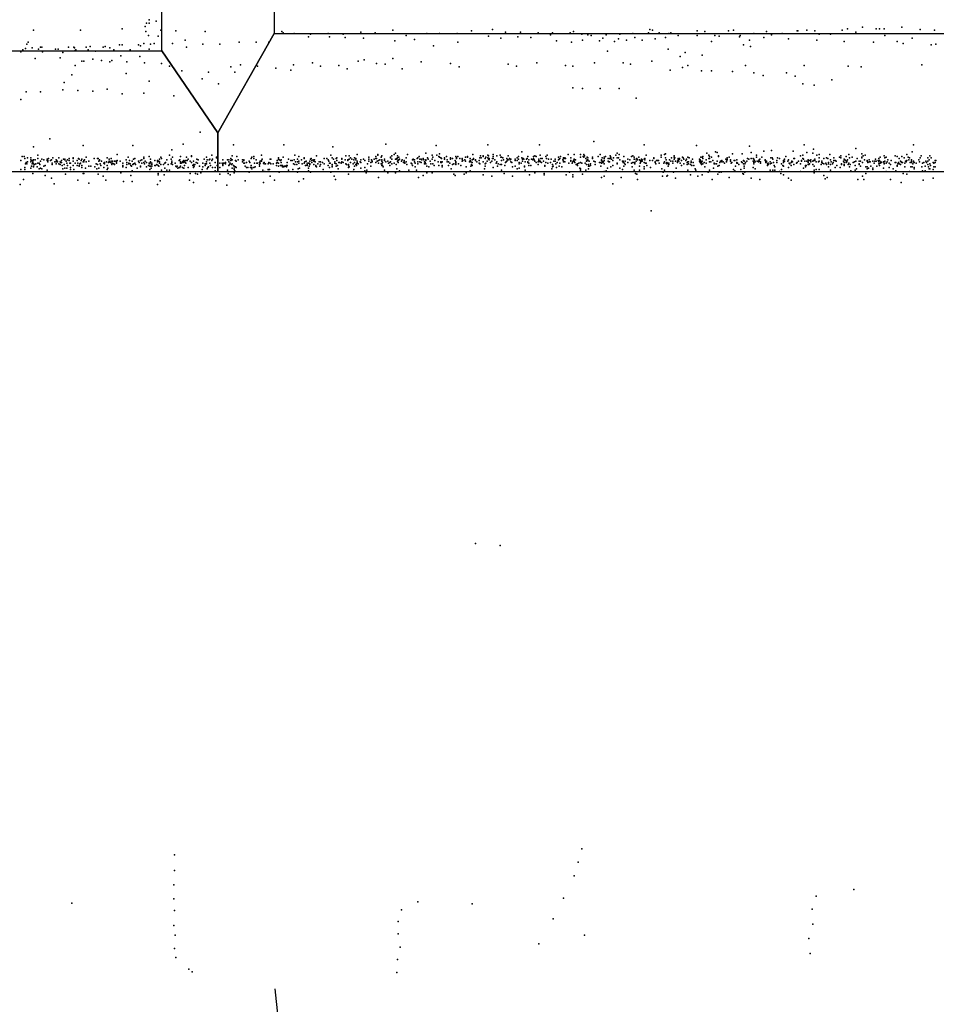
# Model space of a CAD drawing. Header units: millimetres. Extents: x -42542 to 45243, y -38526 to 67765.
# Tile 48 of 71: x -9252 to -7904, y 11450 to 12898. Entities that reach past the tile are written whole.
import ezdxf

# ---------------------------------------------------------------- set-up
doc = ezdxf.new("R2010")
doc.units = ezdxf.units.MM
for name, color, linetype in [('P', 9, 'Continuous'), ('PANOS', 10, 'Continuous'), ('ROOMS', 1, 'Continuous'), ('WALLS', 3, 'Continuous')]:
    doc.layers.add(name, color=color, linetype=linetype)

msp = doc.modelspace()

# ---------------------------------------------------------------- linework, layer by layer
at = {"layer": 'P'}
for p in [(-9065, 12893), (-9061, 12898), (-9061, 12893), (-9051, 12896), (-9231, 12883), (-9162, 12883), (-9101, 12885), (-9067, 12888), (-9066, 12881), (-9062, 12875), (-9048, 12874), (-9044, 12883), (-9022, 12882), (-8979, 12881), (-8866, 12881), (-8864, 12879), (-8848, 12878), (-8824, 12877), (-8798, 12878), (-8776, 12877), (-8750, 12880), (-8729, 12879), (-8703, 12883), (-8683, 12875), (-8653, 12878), (-8634, 12878), (-8608, 12878), (-8587, 12882), (-8562, 12874), (-8556, 12884), (-8537, 12880), (-8515, 12880), (-8489, 12879), (-8471, 12876), (-8468, 12879), (-8442, 12879), (-8437, 12881), (-8425, 12877), (-8416, 12876), (-8411, 12875), (-8389, 12876), (-8369, 12877), (-8350, 12878), (-8327, 12879), (-8325, 12884), (-8321, 12883), (-8311, 12879), (-8297, 12878), (-8294, 12879), (-8283, 12875), (-8255, 12882), (-8255, 12875), (-8244, 12881), (-8229, 12875), (-8223, 12874), (-8209, 12882), (-8202, 12883), (-8192, 12875), (-8172, 12878), (-8153, 12881), (-8146, 12876), (-8130, 12878), (-8108, 12882), (-8107, 12882), (-8094, 12883), (-8082, 12882), (-8076, 12877), (-8059, 12877), (-8042, 12883), (-8034, 12885), (-8022, 12880), (-8012, 12887), (-7992, 12885), (-7987, 12885), (-7980, 12885), (-7979, 12875), (-7954, 12887), (-7927, 12884), (-7906, 12883), (-9241, 12862), (-9239, 12865), (-9105, 12861), (-9101, 12861), (-9077, 12861), (-9074, 12860), (-9069, 12863), (-9059, 12862), (-9054, 12863), (-9027, 12863), (-9008, 12868), (-8982, 12862), (-8957, 12862), (-8929, 12865), (-8904, 12865), (-8885, 12865), (-8827, 12873), (-8796, 12873), (-8773, 12872), (-8746, 12871), (-8700, 12867), (-8671, 12869), (-8643, 12860), (-8607, 12865), (-8544, 12871), (-8519, 12873), (-8500, 12872), (-8462, 12867), (-8440, 12865), (-8424, 12868), (-8399, 12867), (-8394, 12871), (-8377, 12866), (-8371, 12870), (-8359, 12868), (-8347, 12872), (-8336, 12868), (-8317, 12870), (-8302, 12872), (-8234, 12866), (-8193, 12873), (-8187, 12861), (-8178, 12868), (-8157, 12872), (-8121, 12870), (-8079, 12868), (-8039, 12866), (-7996, 12865), (-7961, 12866), (-7952, 12863), (-7939, 12871), (-7911, 12861), (-7904, 12862), (-9250, 12851), (-9247, 12854), (-9243, 12856), (-9233, 12857), (-9224, 12855), (-9221, 12858), (-9219, 12858), (-9218, 12851), (-9199, 12855), (-9195, 12855), (-9188, 12850), (-9180, 12858), (-9172, 12858), (-9171, 12857), (-9170, 12853), (-9169, 12854), (-9154, 12858), (-9151, 12854), (-9148, 12859), (-9140, 12852), (-9129, 12858), (-9126, 12859), (-9119, 12857), (-9113, 12854), (-9103, 12845), (-9089, 12854), (-9061, 12855), (-9006, 12858), (-8387, 12852), (-8298, 12855), (-8273, 12850), (-8248, 12846), (-8177, 12859), (-9229, 12841), (-9192, 12842), (-9170, 12831), (-9160, 12837), (-9157, 12837), (-9144, 12840), (-9131, 12838), (-9119, 12836), (-9116, 12838), (-9094, 12836), (-9075, 12844), (-9068, 12835), (-9043, 12834), (-8927, 12832), (-8849, 12832), (-8821, 12835), (-8782, 12831), (-8754, 12837), (-8745, 12839), (-8727, 12834), (-8714, 12833), (-8703, 12841), (-8661, 12836), (-8618, 12834), (-8533, 12833), (-8491, 12835), (-8449, 12831), (-8406, 12835), (-8364, 12835), (-8353, 12833), (-8322, 12837), (-8280, 12844), (-8269, 12831), (-8184, 12831), (-8098, 12831), (-7925, 12832), (-9175, 12817), (-9095, 12819), (-9031, 12830), (-9013, 12823), (-8974, 12821), (-8941, 12829), (-8935, 12821), (-8902, 12830), (-8875, 12827), (-8853, 12824), (-8809, 12830), (-8770, 12826), (-8689, 12826), (-8605, 12829), (-8521, 12830), (-8438, 12830), (-8295, 12824), (-8277, 12828), (-8249, 12823), (-8234, 12823), (-8203, 12822), (-8172, 12820), (-8158, 12816), (-8124, 12820), (-8033, 12830), (-8014, 12829), (-9186, 12806), (-9061, 12808), (-8983, 12811), (-8959, 12804), (-8111, 12815), (-8100, 12804), (-8083, 12802), (-8057, 12810), (-9242, 12792), (-9221, 12792), (-9188, 12795), (-9166, 12794), (-9144, 12793), (-9123, 12796), (-9101, 12789), (-9069, 12790), (-8438, 12798), (-8424, 12797), (-8398, 12797), (-8370, 12797), (-9250, 12781), (-9025, 12786), (-8345, 12783), (-8986, 12733), (-9207, 12723), (-9011, 12715), (-8713, 12715), (-8407, 12719), (-9231, 12711), (-9158, 12713), (-9108, 12700), (-9085, 12713), (-9028, 12707), (-8937, 12714), (-8863, 12714), (-8791, 12711), (-8755, 12700), (-8725, 12700), (-8701, 12700), (-8699, 12702), (-8681, 12700), (-8654, 12702), (-8639, 12713), (-8634, 12701), (-8585, 12700), (-8563, 12714), (-8555, 12700), (-8513, 12704), (-8487, 12714), (-8445, 12700), (-8436, 12700), (-8427, 12700), (-8422, 12700), (-8398, 12700), (-8373, 12702), (-8370, 12700), (-8333, 12714), (-8303, 12700), (-8302, 12701), (-8256, 12713), (-8241, 12702), (-8228, 12704), (-8226, 12703), (-8203, 12701), (-8189, 12701), (-8178, 12712), (-8176, 12703), (-8157, 12705), (-8146, 12706), (-8114, 12705), (-8098, 12714), (-8094, 12703), (-8085, 12702), (-8084, 12708), (-8076, 12700), (-8060, 12700), (-8032, 12700), (-8022, 12709), (-8013, 12701), (-7947, 12700), (-7939, 12704), (-7937, 12714), (-9250, 12691), (-9248, 12697), (-9245, 12697), (-9244, 12694), (-9243, 12686), (-9242, 12688), (-9241, 12686), (-9240, 12695), (-9240, 12689), (-9235, 12695), (-9235, 12692), (-9235, 12689), (-9234, 12691), (-9233, 12691), (-9233, 12686), (-9232, 12690), (-9232, 12688), (-9231, 12692), (-9231, 12686), (-9229, 12692), (-9228, 12686), (-9225, 12699), (-9225, 12694), (-9225, 12687), (-9223, 12687), (-9221, 12690), (-9219, 12693), (-9216, 12692), (-9211, 12693), (-9211, 12691), (-9210, 12691), (-9210, 12689), (-9209, 12694), (-9206, 12691), (-9205, 12692), (-9204, 12687), (-9203, 12695), (-9200, 12689), (-9198, 12692), (-9198, 12689), (-9198, 12686), (-9197, 12691), (-9197, 12691), (-9196, 12689), (-9194, 12695), (-9194, 12686), (-9192, 12689), (-9191, 12688), (-9190, 12691), (-9190, 12688), (-9187, 12693), (-9185, 12693), (-9185, 12692), (-9183, 12690), (-9182, 12687), (-9181, 12692), (-9179, 12694), (-9179, 12691), (-9178, 12687), (-9177, 12687), (-9173, 12695), (-9173, 12694), (-9173, 12690), (-9170, 12687), (-9167, 12691), (-9166, 12687), (-9165, 12694), (-9164, 12693), (-9163, 12686), (-9162, 12687), (-9161, 12691), (-9160, 12693), (-9158, 12689), (-9157, 12691), (-9157, 12689), (-9156, 12692), (-9154, 12696), (-9154, 12689), (-9150, 12690), (-9142, 12694), (-9142, 12694), (-9139, 12686), (-9137, 12694), (-9136, 12694), (-9135, 12690), (-9135, 12690), (-9134, 12692), (-9134, 12691), (-9133, 12686), (-9131, 12690), (-9128, 12687), (-9127, 12688), (-9127, 12686), (-9124, 12689), (-9123, 12695), (-9121, 12688), (-9120, 12693), (-9120, 12690), (-9120, 12689), (-9118, 12688), (-9117, 12694), (-9117, 12690), (-9116, 12687), (-9115, 12690), (-9115, 12687), (-9113, 12686), (-9112, 12690), (-9110, 12690), (-9109, 12689), (-9109, 12687), (-9108, 12691), (-9104, 12690), (-9100, 12687), (-9100, 12687), (-9095, 12692), (-9094, 12688), (-9092, 12696), (-9091, 12687), (-9091, 12686), (-9090, 12691), (-9089, 12686), (-9086, 12690), (-9084, 12693), (-9084, 12686), (-9082, 12694), (-9082, 12687), (-9077, 12690), (-9076, 12688), (-9074, 12691), (-9072, 12692), (-9072, 12687), (-9069, 12696), (-9069, 12694), (-9069, 12688), (-9068, 12686), (-9067, 12690), (-9065, 12688), (-9061, 12697), (-9061, 12687), (-9060, 12686), (-9059, 12693), (-9059, 12689), (-9059, 12688), (-9057, 12687), (-9053, 12691), (-9049, 12691), (-9049, 12689), (-9047, 12690), (-9046, 12693), (-9046, 12689), (-9046, 12687), (-9044, 12696), (-9043, 12694), (-9038, 12687), (-9037, 12688), (-9035, 12692), (-9031, 12699), (-9029, 12693), (-9029, 12686), (-9028, 12690), (-9028, 12688), (-9027, 12696), (-9023, 12687), (-9017, 12691), (-9016, 12692), (-9015, 12697), (-9015, 12689), (-9015, 12687), (-9014, 12687), (-9012, 12689), (-9012, 12688), (-9011, 12690), (-9011, 12688), (-9010, 12691), (-9010, 12689), (-9009, 12690), (-9008, 12688), (-9007, 12691), (-9007, 12687), (-9006, 12696), (-9005, 12691), (-9004, 12693), (-9001, 12690), (-8999, 12698), (-8999, 12697), (-8999, 12688), (-8996, 12690), (-8992, 12688), (-8991, 12693), (-8990, 12687), (-8989, 12692), (-8982, 12687), (-8980, 12693), (-8979, 12686), (-8978, 12686), (-8977, 12696), (-8977, 12689), (-8977, 12686), (-8976, 12692), (-8973, 12692), (-8972, 12693), (-8972, 12687), (-8969, 12699), (-8969, 12691), (-8968, 12693), (-8964, 12688), (-8962, 12696), (-8962, 12695), (-8957, 12687), (-8954, 12687), (-8953, 12692), (-8952, 12687), (-8950, 12687), (-8949, 12688), (-8949, 12686), (-8946, 12692), (-8944, 12692), (-8944, 12689), (-8942, 12687), (-8941, 12694), (-8941, 12691), (-8940, 12692), (-8939, 12698), (-8939, 12692), (-8939, 12686), (-8934, 12691), (-8933, 12690), (-8932, 12697), (-8930, 12692), (-8924, 12692), (-8924, 12689), (-8922, 12692), (-8922, 12691), (-8922, 12687), (-8921, 12687), (-8918, 12688), (-8914, 12690), (-8913, 12688), (-8911, 12694), (-8910, 12696), (-8907, 12697), (-8907, 12694), (-8906, 12687), (-8904, 12692), (-8903, 12687), (-8902, 12687), (-8899, 12688), (-8898, 12690), (-8898, 12687), (-8896, 12699), (-8896, 12691), (-8896, 12690), (-8895, 12693), (-8893, 12687), (-8892, 12688), (-8892, 12686), (-8890, 12686), (-8886, 12686), (-8885, 12688), (-8883, 12693), (-8883, 12687), (-8882, 12693), (-8882, 12686), (-8879, 12686), (-8874, 12687), (-8873, 12691), (-8873, 12688), (-8871, 12695), (-8871, 12693), (-8871, 12687), (-8870, 12692), (-8868, 12691), (-8867, 12692), (-8867, 12688), (-8864, 12696), (-8858, 12688), (-8856, 12693), (-8853, 12691), (-8851, 12691), (-8849, 12686), (-8848, 12692), (-8847, 12699), (-8846, 12689), (-8843, 12693), (-8843, 12689), (-8841, 12697), (-8841, 12690), (-8841, 12687), (-8837, 12692), (-8836, 12686), (-8833, 12695), (-8833, 12694), (-8833, 12687), (-8832, 12689), (-8830, 12690), (-8829, 12687), (-8827, 12687), (-8826, 12687), (-8825, 12690), (-8825, 12686), (-8824, 12693), (-8823, 12694), (-8822, 12691), (-8822, 12688), (-8820, 12692), (-8819, 12691), (-8819, 12690), (-8818, 12692), (-8817, 12689), (-8815, 12698), (-8813, 12686), (-8811, 12689), (-8809, 12689), (-8806, 12688), (-8804, 12694), (-8804, 12686), (-8800, 12694), (-8798, 12692), (-8797, 12690), (-8796, 12687), (-8795, 12687), (-8794, 12699), (-8792, 12695), (-8790, 12693), (-8788, 12689), (-8788, 12687), (-8786, 12694), (-8786, 12686), (-8785, 12695), (-8785, 12691), (-8782, 12688), (-8781, 12688), (-8781, 12688), (-8779, 12687), (-8778, 12694), (-8778, 12693), (-8778, 12689), (-8776, 12688), (-8773, 12692), (-8772, 12698), (-8772, 12686), (-8769, 12692), (-8769, 12691), (-8767, 12698), (-8767, 12693), (-8765, 12695), (-8765, 12688), (-8763, 12693), (-8761, 12686), (-8760, 12692), (-8759, 12695), (-8759, 12688), (-8759, 12688), (-8757, 12694), (-8757, 12692), (-8756, 12686), (-8755, 12690), (-8755, 12688), (-8754, 12686), (-8751, 12689), (-8750, 12692), (-8750, 12688), (-8746, 12693), (-8744, 12691), (-8740, 12686), (-8738, 12696), (-8738, 12693), (-8738, 12690), (-8735, 12688), (-8734, 12692), (-8733, 12690), (-8733, 12689), (-8730, 12693), (-8728, 12697), (-8728, 12694), (-8728, 12688), (-8728, 12688), (-8727, 12694), (-8726, 12690), (-8725, 12699), (-8724, 12691), (-8724, 12687), (-8722, 12692), (-8720, 12696), (-8720, 12686), (-8719, 12698), (-8719, 12692), (-8719, 12690), (-8719, 12686), (-8718, 12688), (-8715, 12693), (-8715, 12691), (-8713, 12689), (-8713, 12689), (-8710, 12690), (-8709, 12687), (-8707, 12688), (-8706, 12696), (-8706, 12695), (-8706, 12689), (-8704, 12698), (-8704, 12693), (-8704, 12686), (-8701, 12687), (-8699, 12693), (-8697, 12694), (-8697, 12693), (-8696, 12698), (-8696, 12695), (-8696, 12690), (-8695, 12691), (-8695, 12688), (-8694, 12696), (-8694, 12692), (-8693, 12693), (-8690, 12690), (-8689, 12692), (-8687, 12688), (-8686, 12691), (-8686, 12689), (-8685, 12687), (-8683, 12695), (-8683, 12689), (-8676, 12687), (-8675, 12686), (-8674, 12692), (-8673, 12693), (-8673, 12692), (-8671, 12692), (-8671, 12689), (-8670, 12687), (-8667, 12694), (-8666, 12695), (-8666, 12689), (-8666, 12686), (-8664, 12697), (-8663, 12693), (-8663, 12689), (-8661, 12693), (-8661, 12688), (-8660, 12692), (-8658, 12694), (-8658, 12694), (-8657, 12692), (-8656, 12689), (-8656, 12686), (-8655, 12688), (-8654, 12692), (-8654, 12691), (-8654, 12686), (-8652, 12695), (-8651, 12693), (-8648, 12690), (-8647, 12686), (-8645, 12699), (-8645, 12693), (-8644, 12696), (-8644, 12686), (-8641, 12691), (-8638, 12699), (-8636, 12689), (-8635, 12697), (-8634, 12696), (-8632, 12695), (-8632, 12689), (-8632, 12688), (-8631, 12694), (-8631, 12688), (-8630, 12689), (-8627, 12695), (-8627, 12693), (-8624, 12697), (-8623, 12692), (-8623, 12689), (-8621, 12689), (-8619, 12687), (-8618, 12695), (-8618, 12694), (-8618, 12693), (-8615, 12694), (-8613, 12686), (-8611, 12691), (-8610, 12697), (-8610, 12689), (-8610, 12688), (-8610, 12686), (-8609, 12695), (-8609, 12694), (-8607, 12697), (-8606, 12686), (-8604, 12694), (-8601, 12694), (-8601, 12693), (-8601, 12690), (-8600, 12691), (-8597, 12692), (-8596, 12696), (-8596, 12690), (-8593, 12697), (-8593, 12696), (-8590, 12689), (-8589, 12694), (-8589, 12691), (-8588, 12689), (-8586, 12692), (-8586, 12688), (-8586, 12688), (-8584, 12694), (-8584, 12693), (-8581, 12692), (-8581, 12691), (-8579, 12689), (-8576, 12691), (-8576, 12687), (-8575, 12695), (-8575, 12686), (-8574, 12698), (-8573, 12695), (-8570, 12698), (-8570, 12697), (-8570, 12689), (-8567, 12694), (-8567, 12686), (-8567, 12686), (-8566, 12696), (-8566, 12687), (-8564, 12690), (-8563, 12699), (-8563, 12695), (-8562, 12698), (-8562, 12693), (-8561, 12694), (-8561, 12692), (-8559, 12688), (-8557, 12690), (-8556, 12694), (-8555, 12697), (-8555, 12694), (-8553, 12692), (-8551, 12687), (-8550, 12698), (-8550, 12689), (-8548, 12686), (-8545, 12699), (-8544, 12696), (-8543, 12696), (-8543, 12691), (-8541, 12695), (-8540, 12692), (-8537, 12688), (-8536, 12689), (-8535, 12694), (-8535, 12690), (-8534, 12692), (-8533, 12698), (-8533, 12692), (-8531, 12694), (-8530, 12692), (-8529, 12693), (-8529, 12689), (-8528, 12688), (-8523, 12693), (-8523, 12691), (-8520, 12695), (-8520, 12691), (-8518, 12697), (-8518, 12693), (-8517, 12688), (-8517, 12686), (-8514, 12687), (-8513, 12695), (-8512, 12693), (-8512, 12690), (-8511, 12694), (-8510, 12693), (-8508, 12689), (-8506, 12693), (-8505, 12694), (-8504, 12697), (-8504, 12697), (-8504, 12689), (-8504, 12688), (-8503, 12692), (-8503, 12687), (-8499, 12693), (-8497, 12692), (-8496, 12697), (-8496, 12694), (-8495, 12692), (-8494, 12698), (-8494, 12690), (-8492, 12697), (-8492, 12688), (-8489, 12689), (-8488, 12693), (-8488, 12691), (-8487, 12690), (-8486, 12699), (-8486, 12690), (-8486, 12689), (-8485, 12694), (-8484, 12688), (-8483, 12694), (-8481, 12690), (-8478, 12697), (-8478, 12688), (-8477, 12694), (-8476, 12699), (-8475, 12687), (-8474, 12693), (-8471, 12688), (-8470, 12693), (-8466, 12690), (-8464, 12693), (-8464, 12690), (-8463, 12686), (-8461, 12688), (-8459, 12696), (-8459, 12696), (-8459, 12692), (-8458, 12693), (-8457, 12694), (-8457, 12687), (-8456, 12697), (-8453, 12692), (-8452, 12695), (-8452, 12694), (-8452, 12690), (-8452, 12689), (-8451, 12694), (-8451, 12694), (-8450, 12695), (-8450, 12689), (-8449, 12694), (-8444, 12687), (-8441, 12695), (-8441, 12691), (-8441, 12690), (-8439, 12687), (-8438, 12689), (-8437, 12691), (-8436, 12693), (-8436, 12690), (-8435, 12688), (-8434, 12692), (-8431, 12686), (-8429, 12687), (-8427, 12696), (-8427, 12688), (-8425, 12687), (-8423, 12697), (-8422, 12696), (-8421, 12698), (-8420, 12687), (-8419, 12694), (-8418, 12690), (-8417, 12696), (-8417, 12692), (-8416, 12695), (-8416, 12692), (-8416, 12691), (-8414, 12690), (-8412, 12686), (-8409, 12696), (-8409, 12694), (-8407, 12690), (-8405, 12689), (-8401, 12697), (-8399, 12688), (-8397, 12688), (-8396, 12692), (-8396, 12691), (-8396, 12687), (-8395, 12695), (-8395, 12690), (-8394, 12688), (-8393, 12689), (-8392, 12696), (-8392, 12694), (-8392, 12691), (-8392, 12686), (-8390, 12697), (-8386, 12694), (-8386, 12690), (-8385, 12689), (-8384, 12694), (-8384, 12689), (-8383, 12698), (-8383, 12694), (-8382, 12696), (-8381, 12693), (-8379, 12691), (-8378, 12695), (-8375, 12699), (-8373, 12695), (-8373, 12687), (-8373, 12686), (-8371, 12695), (-8369, 12692), (-8365, 12690), (-8364, 12690), (-8364, 12689), (-8364, 12688), (-8363, 12697), (-8362, 12687), (-8361, 12690), (-8357, 12693), (-8357, 12688), (-8354, 12692), (-8352, 12697), (-8352, 12687), (-8350, 12698), (-8350, 12688), (-8348, 12696), (-8348, 12693), (-8348, 12688), (-8347, 12693), (-8347, 12688), (-8347, 12686), (-8345, 12690), (-8344, 12694), (-8344, 12693), (-8343, 12692), (-8341, 12696), (-8340, 12692), (-8339, 12691), (-8339, 12687), (-8338, 12689), (-8337, 12693), (-8337, 12691), (-8336, 12692), (-8336, 12690), (-8333, 12693), (-8333, 12688), (-8332, 12694), (-8332, 12692), (-8331, 12687), (-8330, 12699), (-8330, 12687), (-8325, 12691), (-8321, 12691), (-8319, 12695), (-8319, 12694), (-8317, 12689), (-8317, 12688), (-8316, 12686), (-8315, 12691), (-8314, 12691), (-8313, 12691), (-8312, 12691), (-8311, 12687), (-8308, 12699), (-8308, 12696), (-8304, 12687), (-8303, 12689), (-8302, 12695), (-8301, 12692), (-8301, 12687), (-8301, 12687), (-8300, 12688), (-8300, 12688), (-8300, 12686), (-8298, 12687), (-8297, 12687), (-8296, 12692), (-8294, 12690), (-8293, 12695), (-8291, 12690), (-8291, 12687), (-8289, 12698), (-8289, 12696), (-8289, 12693), (-8288, 12695), (-8287, 12690), (-8284, 12690), (-8284, 12688), (-8283, 12694), (-8283, 12692), (-8282, 12690), (-8281, 12694), (-8281, 12693), (-8280, 12687), (-8278, 12691), (-8277, 12696), (-8276, 12695), (-8275, 12693), (-8275, 12686), (-8272, 12691), (-8271, 12693), (-8270, 12688), (-8269, 12696), (-8269, 12689), (-8268, 12689), (-8268, 12686), (-8267, 12695), (-8264, 12690), (-8264, 12688), (-8262, 12693), (-8261, 12688), (-8252, 12693), (-8252, 12690), (-8251, 12692), (-8251, 12688), (-8250, 12696), (-8250, 12690), (-8250, 12687), (-8249, 12688), (-8248, 12696), (-8248, 12690), (-8247, 12697), (-8247, 12694), (-8247, 12686), (-8245, 12688), (-8242, 12692), (-8242, 12687), (-8238, 12699), (-8238, 12694), (-8237, 12697), (-8237, 12694), (-8237, 12689), (-8235, 12689), (-8234, 12696), (-8232, 12691), (-8230, 12687), (-8230, 12686), (-8229, 12686), (-8227, 12686), (-8226, 12690), (-8224, 12698), (-8224, 12697), (-8222, 12688), (-8221, 12690), (-8219, 12691), (-8219, 12689), (-8217, 12689), (-8215, 12687), (-8213, 12693), (-8212, 12690), (-8212, 12689), (-8211, 12695), (-8211, 12693), (-8211, 12692), (-8208, 12696), (-8206, 12692), (-8206, 12692), (-8206, 12690), (-8205, 12687), (-8205, 12687), (-8204, 12688), (-8201, 12691), (-8200, 12691), (-8197, 12692), (-8197, 12688), (-8197, 12687), (-8196, 12687), (-8190, 12689), (-8189, 12688), (-8187, 12691), (-8187, 12686), (-8186, 12690), (-8185, 12686), (-8184, 12688), (-8182, 12690), (-8181, 12694), (-8179, 12693), (-8176, 12694), (-8173, 12694), (-8173, 12690), (-8172, 12693), (-8172, 12688), (-8172, 12686), (-8171, 12691), (-8171, 12691), (-8170, 12689), (-8168, 12699), (-8168, 12696), (-8167, 12690), (-8165, 12690), (-8165, 12689), (-8164, 12692), (-8164, 12690), (-8163, 12693), (-8162, 12689), (-8162, 12687), (-8160, 12696), (-8155, 12692), (-8155, 12691), (-8154, 12689), (-8154, 12688), (-8153, 12690), (-8153, 12689), (-8152, 12686), (-8151, 12687), (-8148, 12689), (-8148, 12686), (-8147, 12695), (-8146, 12687), (-8145, 12695), (-8144, 12693), (-8143, 12688), (-8138, 12691), (-8138, 12688), (-8137, 12695), (-8134, 12694), (-8131, 12686), (-8128, 12691), (-8128, 12690), (-8128, 12688), (-8127, 12693), (-8127, 12690), (-8125, 12697), (-8122, 12690), (-8121, 12692), (-8121, 12692), (-8120, 12687), (-8119, 12686), (-8117, 12688), (-8116, 12690), (-8115, 12689), (-8113, 12694), (-8112, 12694), (-8109, 12687), (-8108, 12688), (-8106, 12690), (-8103, 12698), (-8103, 12686), (-8102, 12691), (-8102, 12690), (-8100, 12699), (-8100, 12694), (-8099, 12693), (-8097, 12690), (-8094, 12690), (-8092, 12692), (-8092, 12690), (-8092, 12688), (-8091, 12691), (-8090, 12686), (-8089, 12691), (-8088, 12692), (-8088, 12689), (-8085, 12690), (-8084, 12691), (-8082, 12693), (-8082, 12691), (-8080, 12689), (-8079, 12699), (-8077, 12689), (-8076, 12695), (-8076, 12690), (-8072, 12690), (-8072, 12688), (-8071, 12687), (-8069, 12694), (-8069, 12686), (-8066, 12687), (-8065, 12695), (-8063, 12694), (-8062, 12688), (-8062, 12686), (-8059, 12692), (-8058, 12689), (-8056, 12686), (-8055, 12688), (-8054, 12695), (-8054, 12691), (-8052, 12691), (-8051, 12690), (-8051, 12690), (-8046, 12696), (-8044, 12698), (-8044, 12695), (-8043, 12686), (-8040, 12690), (-8039, 12693), (-8039, 12688), (-8038, 12692), (-8037, 12691), (-8036, 12697), (-8036, 12688), (-8035, 12690), (-8035, 12689), (-8034, 12692), (-8032, 12687), (-8031, 12695), (-8027, 12696), (-8026, 12688), (-8024, 12689), (-8022, 12690), (-8020, 12694), (-8017, 12690), (-8017, 12686), (-8015, 12690), (-8013, 12696), (-8013, 12695), (-8012, 12688), (-8011, 12698), (-8009, 12692), (-8008, 12699), (-8005, 12691), (-8005, 12690), (-8004, 12688), (-8002, 12692), (-8002, 12689), (-8001, 12689), (-7997, 12690), (-7995, 12687), (-7994, 12690), (-7993, 12693), (-7992, 12690), (-7989, 12691), (-7988, 12694), (-7988, 12689), (-7988, 12686), (-7987, 12691), (-7986, 12696), (-7986, 12687), (-7985, 12689), (-7984, 12688), (-7981, 12689), (-7980, 12698), (-7980, 12687), (-7980, 12686), (-7979, 12695), (-7979, 12690), (-7977, 12696), (-7977, 12687), (-7976, 12689), (-7975, 12692), (-7973, 12687), (-7970, 12691), (-7964, 12698), (-7964, 12688), (-7963, 12688), (-7961, 12697), (-7960, 12686), (-7959, 12688), (-7959, 12688), (-7958, 12694), (-7958, 12686), (-7956, 12690), (-7955, 12689), (-7954, 12697), (-7954, 12688), (-7953, 12688), (-7951, 12695), (-7950, 12687), (-7949, 12690), (-7948, 12689), (-7947, 12691), (-7945, 12696), (-7944, 12692), (-7943, 12695), (-7942, 12688), (-7940, 12692), (-7940, 12690), (-7940, 12688), (-7938, 12686), (-7937, 12690), (-7937, 12689), (-7936, 12688), (-7933, 12687), (-7929, 12692), (-7928, 12689), (-7927, 12695), (-7926, 12698), (-7924, 12687), (-7922, 12688), (-7919, 12690), (-7918, 12688), (-7916, 12695), (-7916, 12690), (-7914, 12692), (-7913, 12698), (-7913, 12686), (-7911, 12695), (-7908, 12688), (-7907, 12687), (-7905, 12691), (-7905, 12688), (-7905, 12688), (-7904, 12691), (-9250, 12678), (-9244, 12681), (-9244, 12678), (-9235, 12680), (-9234, 12683), (-9232, 12672), (-9231, 12683), (-9231, 12682), (-9230, 12685), (-9226, 12682), (-9223, 12679), (-9222, 12685), (-9221, 12680), (-9219, 12679), (-9216, 12683), (-9214, 12684), (-9211, 12677), (-9204, 12685), (-9192, 12685), (-9189, 12684), (-9188, 12679), (-9186, 12685), (-9185, 12680), (-9184, 12671), (-9182, 12680), (-9181, 12684), (-9177, 12681), (-9177, 12678), (-9173, 12684), (-9172, 12678), (-9167, 12684), (-9164, 12684), (-9164, 12683), (-9160, 12684), (-9160, 12681), (-9158, 12672), (-9157, 12672), (-9155, 12680), (-9150, 12683), (-9147, 12683), (-9141, 12682), (-9138, 12679), (-9137, 12685), (-9136, 12671), (-9135, 12680), (-9132, 12684), (-9128, 12681), (-9123, 12684), (-9123, 12678), (-9122, 12680), (-9116, 12685), (-9112, 12685), (-9103, 12673), (-9100, 12684), (-9100, 12683), (-9100, 12682), (-9095, 12681), (-9094, 12685), (-9088, 12684), (-9087, 12683), (-9086, 12676), (-9085, 12685), (-9081, 12685), (-9081, 12685), (-9079, 12680), (-9074, 12683), (-9074, 12682), (-9065, 12682), (-9062, 12684), (-9060, 12683), (-9060, 12678), (-9059, 12683), (-9058, 12680), (-9057, 12685), (-9057, 12683), (-9053, 12684), (-9052, 12684), (-9050, 12685), (-9048, 12684), (-9048, 12672), (-9047, 12683), (-9044, 12685), (-9043, 12677), (-9040, 12685), (-9038, 12680), (-9035, 12677), (-9033, 12685), (-9031, 12677), (-9027, 12685), (-9022, 12683), (-9021, 12682), (-9020, 12683), (-9019, 12680), (-9017, 12681), (-9016, 12681), (-9016, 12681), (-9015, 12683), (-9012, 12681), (-9010, 12680), (-9009, 12684), (-9004, 12681), (-9001, 12672), (-8997, 12684), (-8996, 12685), (-8996, 12681), (-8995, 12683), (-8994, 12685), (-8993, 12672), (-8990, 12671), (-8987, 12683), (-8985, 12673), (-8983, 12678), (-8982, 12682), (-8979, 12684), (-8976, 12679), (-8975, 12681), (-8975, 12681), (-8974, 12682), (-8971, 12684), (-8968, 12681), (-8964, 12681), (-8964, 12676), (-8961, 12684), (-8960, 12676), (-8957, 12681), (-8957, 12671), (-8953, 12685), (-8953, 12684), (-8946, 12677), (-8945, 12672), (-8944, 12684), (-8943, 12685), (-8940, 12685), (-8939, 12680), (-8937, 12684), (-8936, 12683), (-8936, 12680), (-8936, 12678), (-8936, 12673), (-8935, 12676), (-8934, 12682), (-8933, 12681), (-8920, 12683), (-8918, 12681), (-8916, 12681), (-8914, 12674), (-8912, 12681), (-8911, 12684), (-8910, 12681), (-8910, 12679), (-8907, 12681), (-8905, 12682), (-8899, 12685), (-8899, 12683), (-8894, 12677), (-8891, 12675), (-8886, 12678), (-8886, 12675), (-8884, 12678), (-8874, 12684), (-8871, 12683), (-8870, 12674), (-8868, 12684), (-8867, 12684), (-8866, 12684), (-8865, 12684), (-8865, 12682), (-8864, 12682), (-8863, 12682), (-8862, 12683), (-8861, 12683), (-8859, 12684), (-8859, 12682), (-8858, 12684), (-8856, 12677), (-8856, 12675), (-8850, 12678), (-8847, 12685), (-8844, 12685), (-8843, 12674), (-8842, 12679), (-8840, 12680), (-8831, 12684), (-8829, 12685), (-8829, 12684), (-8827, 12680), (-8827, 12676), (-8826, 12683), (-8825, 12685), (-8824, 12674), (-8819, 12685), (-8816, 12684), (-8816, 12683), (-8815, 12682), (-8810, 12683), (-8809, 12685), (-8805, 12678), (-8798, 12684), (-8796, 12681), (-8794, 12674), (-8792, 12685), (-8792, 12683), (-8792, 12682), (-8786, 12683), (-8784, 12684), (-8783, 12679), (-8771, 12685), (-8768, 12685), (-8768, 12684), (-8768, 12681), (-8768, 12671), (-8767, 12682), (-8761, 12675), (-8760, 12678), (-8759, 12683), (-8757, 12685), (-8756, 12684), (-8750, 12680), (-8744, 12681), (-8744, 12676), (-8742, 12673), (-8741, 12677), (-8735, 12683), (-8719, 12684), (-8718, 12684), (-8717, 12682), (-8715, 12677), (-8710, 12673), (-8707, 12684), (-8699, 12673), (-8698, 12685), (-8697, 12679), (-8693, 12676), (-8682, 12685), (-8679, 12677), (-8674, 12684), (-8670, 12682), (-8668, 12677), (-8653, 12683), (-8653, 12673), (-8650, 12682), (-8645, 12673), (-8642, 12684), (-8635, 12684), (-8630, 12684), (-8630, 12682), (-8621, 12684), (-8617, 12679), (-8615, 12685), (-8613, 12671), (-8610, 12685), (-8603, 12684), (-8598, 12671), (-8595, 12682), (-8595, 12673), (-8589, 12676), (-8588, 12683), (-8587, 12685), (-8586, 12684), (-8568, 12679), (-8567, 12683), (-8555, 12681), (-8549, 12683), (-8545, 12685), (-8543, 12685), (-8543, 12677), (-8539, 12672), (-8538, 12684), (-8527, 12682), (-8523, 12683), (-8520, 12679), (-8517, 12680), (-8509, 12683), (-8509, 12682), (-8508, 12677), (-8503, 12684), (-8500, 12684), (-8494, 12673), (-8489, 12685), (-8480, 12672), (-8479, 12684), (-8479, 12683), (-8469, 12679), (-8468, 12685), (-8468, 12682), (-8467, 12683), (-8462, 12681), (-8458, 12683), (-8454, 12682), (-8443, 12674), (-8433, 12685), (-8432, 12685), (-8431, 12684), (-8428, 12680), (-8427, 12679), (-8427, 12677), (-8424, 12671), (-8419, 12677), (-8418, 12685), (-8415, 12685), (-8415, 12683), (-8415, 12679), (-8414, 12683), (-8412, 12684), (-8405, 12685), (-8397, 12683), (-8392, 12675), (-8389, 12676), (-8387, 12680), (-8382, 12682), (-8379, 12684), (-8369, 12680), (-8365, 12678), (-8363, 12683), (-8361, 12685), (-8351, 12682), (-8348, 12677), (-8346, 12672), (-8344, 12671), (-8340, 12683), (-8340, 12677), (-8333, 12682), (-8333, 12679), (-8329, 12684), (-8324, 12681), (-8307, 12679), (-8305, 12674), (-8303, 12677), (-8298, 12683), (-8297, 12685), (-8290, 12674), (-8286, 12680), (-8278, 12684), (-8270, 12685), (-8269, 12677), (-8265, 12685), (-8263, 12684), (-8260, 12684), (-8258, 12679), (-8257, 12677), (-8249, 12685), (-8244, 12682), (-8239, 12674), (-8237, 12677), (-8231, 12680), (-8225, 12683), (-8225, 12671), (-8223, 12684), (-8223, 12674), (-8220, 12674), (-8202, 12678), (-8200, 12676), (-8199, 12683), (-8194, 12685), (-8191, 12678), (-8188, 12672), (-8187, 12671), (-8186, 12683), (-8186, 12680), (-8185, 12674), (-8173, 12681), (-8170, 12679), (-8152, 12684), (-8151, 12685), (-8148, 12677), (-8144, 12677), (-8144, 12675), (-8142, 12684), (-8141, 12682), (-8141, 12677), (-8134, 12675), (-8132, 12672), (-8131, 12678), (-8129, 12684), (-8128, 12683), (-8121, 12681), (-8117, 12684), (-8113, 12685), (-8103, 12675), (-8099, 12680), (-8096, 12684), (-8096, 12682), (-8095, 12684), (-8092, 12685), (-8091, 12685), (-8085, 12685), (-8083, 12683), (-8083, 12677), (-8083, 12673), (-8080, 12678), (-8076, 12678), (-8073, 12685), (-8065, 12685), (-8062, 12682), (-8059, 12685), (-8059, 12677), (-8052, 12681), (-8050, 12684), (-8045, 12681), (-8043, 12685), (-8039, 12685), (-8039, 12684), (-8033, 12685), (-8031, 12682), (-8031, 12682), (-8030, 12685), (-8029, 12676), (-8023, 12684), (-8023, 12677), (-8021, 12679), (-8017, 12685), (-8015, 12683), (-8007, 12682), (-8007, 12672), (-8005, 12682), (-8005, 12679), (-8003, 12680), (-8000, 12683), (-7997, 12680), (-7997, 12678), (-7991, 12683), (-7987, 12684), (-7981, 12680), (-7977, 12675), (-7973, 12681), (-7971, 12685), (-7967, 12679), (-7963, 12676), (-7961, 12684), (-7961, 12683), (-7956, 12685), (-7952, 12672), (-7950, 12682), (-7947, 12671), (-7943, 12675), (-7941, 12682), (-7939, 12682), (-7936, 12681), (-7936, 12679), (-7925, 12682), (-7924, 12676), (-7920, 12683), (-7920, 12676), (-7916, 12685), (-7915, 12682), (-7914, 12679), (-7913, 12679), (-7912, 12684), (-7908, 12678), (-7907, 12682), (-7905, 12682), (-9246, 12663), (-9214, 12669), (-9205, 12665), (-9201, 12657), (-9166, 12662), (-9150, 12658), (-9129, 12668), (-9125, 12662), (-9099, 12660), (-9088, 12669), (-9086, 12660), (-9048, 12670), (-9045, 12661), (-9039, 12670), (-9002, 12662), (-8996, 12659), (-8963, 12661), (-8942, 12670), (-8920, 12661), (-8893, 12659), (-8883, 12668), (-8877, 12662), (-8841, 12660), (-8834, 12664), (-8789, 12668), (-8787, 12663), (-8724, 12666), (-8665, 12666), (-8658, 12669), (-8611, 12669), (-8570, 12670), (-8557, 12668), (-8527, 12668), (-8502, 12670), (-8480, 12670), (-8448, 12670), (-8438, 12670), (-8438, 12667), (-8396, 12666), (-8392, 12668), (-8379, 12657), (-8367, 12666), (-8343, 12663), (-8306, 12668), (-8300, 12668), (-8299, 12669), (-8287, 12665), (-8265, 12670), (-8254, 12668), (-8248, 12670), (-8233, 12663), (-8208, 12666), (-8176, 12665), (-8163, 12663), (-8128, 12670), (-8121, 12665), (-8117, 12662), (-8069, 12669), (-8067, 12664), (-8064, 12666), (-8019, 12663), (-8012, 12668), (-8010, 12663), (-7971, 12663), (-7955, 12659), (-7923, 12662), (-7908, 12665), (-9251, 12656), (-9049, 12656), (-8947, 12655), (-8323, 12617), (-8581, 12128), (-8545, 12125), (-8425, 11679), (-9024, 11670), (-8430, 11659), (-9024, 11647), (-8436, 11639), (-9025, 11626), (-8025, 11619), (-9025, 11605), (-8666, 11601), (-8452, 11606), (-8080, 11609), (-9175, 11599), (-9024, 11588), (-8690, 11589), (-8586, 11598), (-8086, 11590), (-8695, 11572), (-8467, 11576), (-9025, 11566), (-8085, 11568), (-9023, 11552), (-8695, 11554), (-8421, 11552), (-8091, 11547), (-9024, 11532), (-8692, 11534), (-8488, 11539), (-9022, 11519), (-8696, 11516), (-8089, 11525), (-9003, 11502), (-8998, 11498), (-8697, 11497)]:
    msp.add_point(p, dxfattribs=at)
at = {"layer": 'PANOS'}
msp.add_lwpolyline([(-8876.1, 11473), (-8834.3, 11075.2)], dxfattribs=at)
at = {"layer": 'ROOMS'}
msp.add_lwpolyline([(-8877.3, 12877.8), (-5302.2, 12877.8), (-5302.2, 13995.4), (-5302.2, 15354.3), (-5486.4, 15354.3), (-8877.3, 15354.3), (-8877.3, 12877.8)], close=True, dxfattribs=at)
for points in [[(-12280.9, 12852.4), (-9042.4, 12852.4), (-9042.4, 15290.8), (-9366.2, 15290.8)], [(-2921, 603.2), (-2921, 11455.4), (-3782.2, 11455.4), (-4616.4, 12256.5), (-4616.4, 12680.4), (-5245.1, 12674.6), (-5245.1, 12674.6), (-8959.9, 12674.6), (-12280.9, 12674.6), (-12839.7, 12674.6), (-13468.4, 12674.6), (-13468.4, 9791.7), (-13468.4, 8274), (-13468.4, 7372.4), (-13570, 7372.4), (-13570, 3765.6)]]:
    msp.add_lwpolyline(points, dxfattribs=at)
at = {"layer": 'WALLS'}
for points in [[(-9042.4, 12852.4), (-9042.4, 15290.8), (-8959.9, 15411.5), (-8877.3, 15354.3), (-8877.3, 12877.8), (-8959.9, 12731.8), (-9042.4, 12852.4)], [(-5245.1, 12674.6), (-8959.9, 12674.6), (-8959.9, 12731.8), (-8877.3, 12877.8), (-5302.2, 12877.8), (-5245.1, 12731.8), (-5245.1, 12674.6)], [(-8959.9, 12674.6), (-12280.9, 12674.6), (-12280.9, 12731.8), (-12280.9, 12852.4), (-9042.4, 12852.4), (-8959.9, 12731.8), (-8959.9, 12674.6)]]:
    msp.add_lwpolyline(points, dxfattribs=at)

doc.saveas('drawing.dxf')
